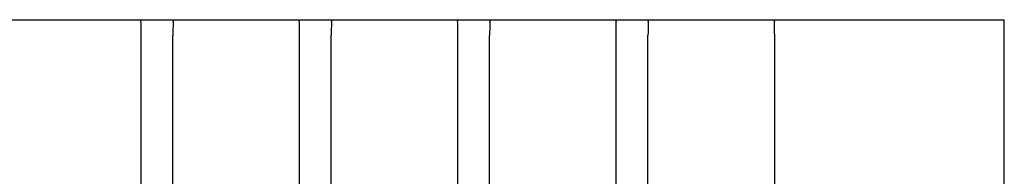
# Model space of a CAD drawing. Header units: millimetres. Extents: x 60 to 816, y 67 to 540.
# Tile 44 of 45: x 718 to 780, y 430 to 440. Entities that reach past the tile are written whole.
import ezdxf

# ---------------------------------------------------------------- set-up
doc = ezdxf.new("R2010")
doc.units = ezdxf.units.MM
doc.header["$LTSCALE"] = 0.327195
doc.layers.add('ALL_FEATURES', color=7, linetype='Continuous')

msp = doc.modelspace()

# ---------------------------------------------------------------- linework, layer by layer
at = {"layer": 'ALL_FEATURES', "color": 7, "linetype": 'Continuous', "lineweight": 25}
for p, q in [((611, 440), (780, 440)), ((780, 272), (780, 440)), ((725.5, 284.692), (725.5, 439)), ((727.5, 285), (727.5, 439)), ((735.5, 399.732), (735.5, 439)), ((737.5, 399.732), (737.5, 439)), ((745.5, 424.732), (745.5, 439)), ((747.5, 424.732), (747.5, 439)), ((755.5, 399.732), (755.5, 439)), ((757.5, 399.732), (757.5, 439)), ((765.5, 424.732), (765.5, 439))]:
    msp.add_line(p, q, dxfattribs=at)
for points in [[(725.348, 440), (725.42, 439.988), (725.464, 439.95), (725.481, 439.885)], [(725.5, 439), (725.499, 439.216), (725.497, 439.421), (725.493, 439.607), (725.488, 439.764), (725.481, 439.885)], [(727.519, 439.885), (727.512, 439.764), (727.507, 439.607), (727.503, 439.421), (727.501, 439.216), (727.5, 439)], [(727.519, 439.885), (727.536, 439.95), (727.58, 439.988), (727.652, 440)], [(735.348, 440), (735.42, 439.988), (735.464, 439.95), (735.481, 439.885)], [(735.5, 439), (735.499, 439.216), (735.497, 439.421), (735.493, 439.607), (735.488, 439.764), (735.481, 439.885)], [(737.519, 439.885), (737.512, 439.764), (737.507, 439.607), (737.503, 439.421), (737.501, 439.216), (737.5, 439)], [(737.519, 439.885), (737.536, 439.95), (737.58, 439.988), (737.652, 440)], [(745.348, 440), (745.42, 439.988), (745.464, 439.95), (745.481, 439.885)], [(745.5, 439), (745.499, 439.216), (745.497, 439.421), (745.493, 439.607), (745.488, 439.764), (745.481, 439.885)], [(747.519, 439.885), (747.512, 439.764), (747.507, 439.607), (747.503, 439.421), (747.501, 439.216), (747.5, 439)], [(747.519, 439.885), (747.536, 439.95), (747.58, 439.988), (747.652, 440)], [(755.348, 440), (755.42, 439.988), (755.464, 439.95), (755.481, 439.885)], [(755.5, 439), (755.499, 439.216), (755.497, 439.421), (755.493, 439.607), (755.488, 439.764), (755.481, 439.885)], [(757.519, 439.885), (757.512, 439.764), (757.507, 439.607), (757.503, 439.421), (757.501, 439.216), (757.5, 439)], [(757.519, 439.885), (757.536, 439.95), (757.58, 439.988), (757.652, 440)], [(765.348, 440), (765.42, 439.988), (765.464, 439.95), (765.481, 439.885)], [(765.5, 439), (765.499, 439.216), (765.497, 439.421), (765.493, 439.607), (765.488, 439.764), (765.481, 439.885)]]:
    msp.add_lwpolyline(points, dxfattribs=at)

doc.saveas('drawing.dxf')
